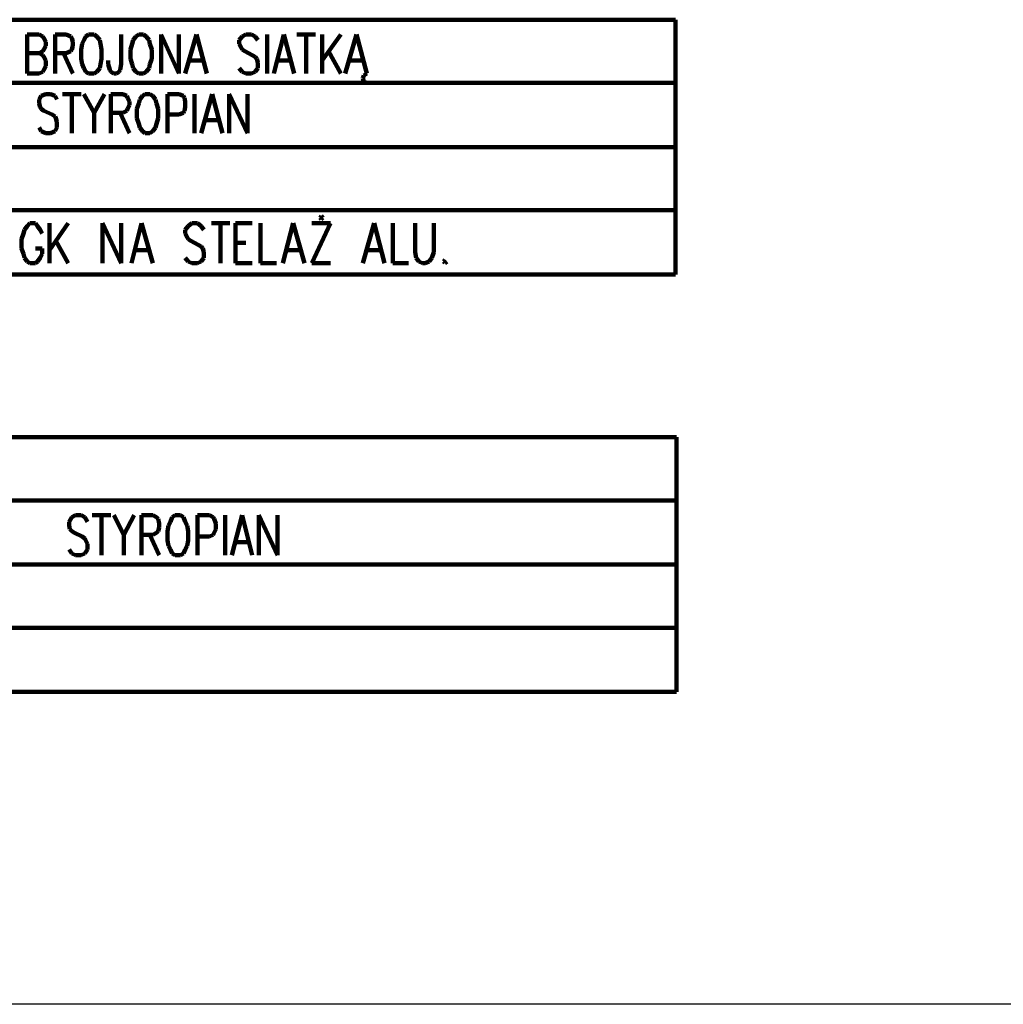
# Model space of a CAD drawing. Header units: inches. Extents: x -1901 to 7725, y 4299 to 7113.
# Tile 25 of 180: x 59 to 506, y 4299 to 4747. Entities that reach past the tile are written whole.
import ezdxf

# ---------------------------------------------------------------- set-up
doc = ezdxf.new("R2010")
doc.units = ezdxf.units.IN
doc.header["$MEASUREMENT"] = 0
doc.layers.add('at_Entity', color=7, linetype='Continuous')
doc.layers.add('at_Rect', color=7, linetype='Continuous')

msp = doc.modelspace()

# ---------------------------------------------------------------- linework, layer by layer
at = {"layer": 'at_Entity', "color": 7, "lineweight": 211}
for p, q in [((-422.22, 4746.65), (357.12, 4746.65)), ((357.12, 4746.65), (357.12, 4630.92)), ((62.7, 4722.16), (62.7, 4739.9)), ((62.7, 4739.9), (68.2, 4739.9)), ((68.2, 4739.9), (69.89, 4739.05)), ((69.89, 4739.05), (70.31, 4738.2)), ((70.31, 4738.2), (71.15, 4736.52)), ((75.38, 4722.16), (75.38, 4739.9)), ((75.38, 4739.9), (80.45, 4739.9)), ((80.45, 4739.9), (82.56, 4739.05)), ((82.56, 4739.05), (82.98, 4738.2)), ((82.98, 4738.2), (83.4, 4736.52)), ((88.47, 4737.36), (87.62, 4735.67)), ((89.31, 4739.05), (88.47, 4737.36)), ((90.58, 4739.9), (89.31, 4739.05)), ((93.12, 4739.9), (90.58, 4739.9)), ((94.39, 4739.05), (93.12, 4739.9)), ((95.65, 4737.36), (94.39, 4739.05)), ((96.07, 4735.67), (95.65, 4737.36)), ((105.37, 4739.9), (105.37, 4726.38)), ((110.86, 4737.36), (110.43, 4735.67)), ((112.12, 4739.05), (110.86, 4737.36)), ((113.39, 4739.9), (112.12, 4739.05)), ((115.51, 4739.9), (113.39, 4739.9)), ((116.77, 4739.05), (115.51, 4739.9)), ((118.04, 4737.36), (116.77, 4739.05)), ((118.46, 4735.67), (118.04, 4737.36)), ((123.53, 4722.16), (123.53, 4739.9)), ((123.53, 4739.9), (131.55, 4722.16)), ((131.55, 4722.16), (131.55, 4739.9)), ((134.51, 4722.16), (139.58, 4739.9)), ((139.58, 4739.9), (144.23, 4722.16)), ((160.28, 4739.05), (159.01, 4737.36)), ((159.01, 4737.36), (159.01, 4735.67)), ((161.97, 4739.9), (160.28, 4739.05)), ((164.5, 4739.9), (161.97, 4739.9)), ((166.19, 4739.05), (164.5, 4739.9)), ((167.46, 4737.36), (166.19, 4739.05)), ((171.68, 4739.9), (171.68, 4722.16)), ((174.64, 4722.16), (179.29, 4739.9)), ((179.29, 4739.9), (183.93, 4722.16)), ((185.2, 4739.9), (193.65, 4739.9)), ((189.42, 4739.9), (189.42, 4722.16)), ((196.61, 4739.9), (196.61, 4722.16)), ((205.06, 4739.9), (196.61, 4728.07)), ((207.17, 4722.16), (212.23, 4739.9)), ((212.23, 4739.9), (216.88, 4722.16)), ((70.31, 4733.14), (69.89, 4732.29)), ((71.15, 4734.83), (70.31, 4733.14)), ((71.15, 4736.52), (71.15, 4734.83)), ((82.98, 4733.14), (82.56, 4732.29)), ((83.4, 4734.83), (82.98, 4733.14)), ((83.4, 4736.52), (83.4, 4734.83)), ((87.62, 4735.67), (87.21, 4733.14)), ((87.21, 4733.14), (87.21, 4728.91)), ((96.5, 4733.14), (96.07, 4735.67)), ((96.5, 4728.91), (96.5, 4733.14)), ((110.43, 4735.67), (109.59, 4733.14)), ((109.59, 4733.14), (109.59, 4728.91)), ((119.31, 4733.14), (118.46, 4735.67)), ((119.31, 4728.91), (119.31, 4733.14)), ((159.01, 4735.67), (159.85, 4733.98)), ((159.85, 4733.98), (160.28, 4733.14)), ((160.28, 4733.14), (161.55, 4732.29)), ((68.2, 4731.45), (62.7, 4731.45)), ((69.89, 4732.29), (68.2, 4731.45)), ((68.2, 4731.45), (69.89, 4730.6)), ((69.89, 4730.6), (70.31, 4729.76)), ((70.31, 4729.76), (71.15, 4728.07)), ((80.45, 4731.45), (75.38, 4731.45)), ((79.18, 4731.45), (83.4, 4722.16)), ((82.56, 4732.29), (80.45, 4731.45)), ((87.21, 4728.91), (87.62, 4726.38)), ((96.07, 4726.38), (96.5, 4728.91)), ((109.59, 4728.91), (110.43, 4726.38)), ((118.46, 4726.38), (119.31, 4728.91)), ((161.55, 4732.29), (164.93, 4730.6)), ((164.93, 4730.6), (166.19, 4729.76)), ((166.19, 4729.76), (167.04, 4728.91)), ((167.04, 4728.91), (167.46, 4727.22)), ((199.56, 4732.29), (205.06, 4722.16)), ((70.31, 4723.84), (69.89, 4723)), ((71.15, 4725.53), (70.31, 4723.84)), ((71.15, 4728.07), (71.15, 4725.53)), ((87.62, 4726.38), (88.47, 4724.69)), ((88.47, 4724.69), (89.31, 4723)), ((94.39, 4723), (95.65, 4724.69)), ((95.65, 4724.69), (96.07, 4726.38)), ((99.45, 4726.38), (99.45, 4728.07)), ((100.3, 4723.84), (99.45, 4726.38)), ((100.72, 4723), (100.3, 4723.84)), ((104.94, 4723.84), (104.52, 4723)), ((105.37, 4726.38), (104.94, 4723.84)), ((110.43, 4726.38), (110.86, 4724.69)), ((110.86, 4724.69), (112.12, 4723)), ((116.77, 4723), (118.04, 4724.69)), ((118.04, 4724.69), (118.46, 4726.38)), ((136.63, 4728.07), (142.54, 4728.07)), ((160.28, 4723), (159.01, 4724.69)), ((167.46, 4724.69), (166.19, 4723)), ((167.46, 4727.22), (167.46, 4724.69)), ((176.33, 4728.07), (182.25, 4728.07)), ((209.28, 4728.07), (215.19, 4728.07)), ((68.2, 4722.16), (62.7, 4722.16)), ((69.89, 4723), (68.2, 4722.16)), ((89.31, 4723), (90.58, 4722.16)), ((90.58, 4722.16), (93.12, 4722.16)), ((93.12, 4722.16), (94.39, 4723)), ((101.99, 4722.16), (100.72, 4723)), ((103.26, 4722.16), (101.99, 4722.16)), ((104.52, 4723), (103.26, 4722.16)), ((112.12, 4723), (113.39, 4722.16)), ((113.39, 4722.16), (115.51, 4722.16)), ((115.51, 4722.16), (116.77, 4723)), ((161.97, 4722.16), (160.28, 4723)), ((164.5, 4722.16), (161.97, 4722.16)), ((166.19, 4723), (164.5, 4722.16)), ((215.61, 4721.31), (215.19, 4720.04)), ((215.61, 4721.31), (215.19, 4720.04)), ((215.19, 4720.04), (215.61, 4718.35)), ((215.19, 4720.04), (215.61, 4718.35)), ((216.88, 4722.16), (215.61, 4721.31)), ((216.88, 4722.16), (215.61, 4721.31)), ((-319.56, 4717.93), (357.12, 4717.93)), ((215.61, 4718.35), (216.88, 4717.93)), ((215.61, 4718.35), (216.88, 4717.93)), ((69.04, 4712.02), (68.2, 4710.33)), ((68.2, 4710.33), (68.2, 4708.64)), ((71.15, 4712.86), (69.04, 4712.02)), ((73.26, 4712.86), (71.15, 4712.86)), ((75.38, 4712.02), (73.26, 4712.86)), ((76.22, 4710.33), (75.38, 4712.02)), ((78.76, 4712.86), (87.21, 4712.86)), ((82.98, 4712.86), (82.98, 4695.12)), ((88.47, 4712.86), (93.12, 4704.41)), ((97.76, 4712.86), (93.12, 4704.41)), ((100.72, 4695.12), (100.72, 4712.86)), ((100.72, 4712.86), (106.21, 4712.86)), ((106.21, 4712.86), (107.9, 4712.02)), ((107.9, 4712.02), (108.32, 4711.18)), ((108.32, 4711.18), (109.17, 4709.48)), ((113.82, 4710.33), (113.39, 4708.64)), ((115.08, 4712.02), (113.82, 4710.33)), ((116.35, 4712.86), (115.08, 4712.02)), ((118.46, 4712.86), (116.35, 4712.86)), ((119.73, 4712.02), (118.46, 4712.86)), ((121, 4710.33), (119.73, 4712.02)), ((121.42, 4708.64), (121, 4710.33)), ((126.49, 4695.12), (126.49, 4712.86)), ((126.49, 4712.86), (131.55, 4712.86)), ((131.55, 4712.86), (133.67, 4712.02)), ((133.67, 4712.02), (134.09, 4711.18)), ((134.09, 4711.18), (134.51, 4709.48)), ((138.74, 4712.86), (138.74, 4695.12)), ((141.69, 4695.12), (146.76, 4712.86)), ((146.76, 4712.86), (151.41, 4695.12)), ((154.36, 4695.12), (154.36, 4712.86)), ((154.36, 4712.86), (162.81, 4695.12)), ((162.81, 4695.12), (162.81, 4712.86)), ((68.2, 4708.64), (68.62, 4706.95)), ((68.62, 4706.95), (69.04, 4706.1)), ((69.04, 4706.1), (70.31, 4705.26)), ((108.32, 4706.1), (107.9, 4705.26)), ((109.17, 4707.79), (108.32, 4706.1)), ((109.17, 4709.48), (109.17, 4707.79)), ((113.39, 4708.64), (112.55, 4706.1)), ((112.55, 4706.1), (112.55, 4701.88)), ((122.26, 4706.1), (121.42, 4708.64)), ((122.26, 4701.88), (122.26, 4706.1)), ((134.51, 4706.95), (134.09, 4705.26)), ((134.51, 4709.48), (134.51, 4706.95)), ((70.31, 4705.26), (74.11, 4703.57)), ((74.11, 4703.57), (75.38, 4702.72)), ((75.38, 4702.72), (75.8, 4701.88)), ((75.8, 4701.88), (76.22, 4700.19)), ((93.12, 4704.41), (93.12, 4695.12)), ((106.21, 4704.41), (100.72, 4704.41)), ((104.94, 4704.41), (109.17, 4695.12)), ((107.9, 4705.26), (106.21, 4704.41)), ((112.55, 4701.88), (113.39, 4699.35)), ((121.42, 4699.35), (122.26, 4701.88)), ((131.55, 4703.57), (126.49, 4703.57)), ((133.67, 4704.41), (131.55, 4703.57)), ((134.09, 4705.26), (133.67, 4704.41)), ((69.04, 4695.97), (68.2, 4697.66)), ((76.22, 4697.66), (75.38, 4695.97)), ((76.22, 4700.19), (76.22, 4697.66)), ((113.39, 4699.35), (113.82, 4697.66)), ((113.82, 4697.66), (115.08, 4695.97)), ((119.73, 4695.97), (121, 4697.66)), ((121, 4697.66), (121.42, 4699.35)), ((143.81, 4701.04), (149.72, 4701.04)), ((71.15, 4695.12), (69.04, 4695.97)), ((73.26, 4695.12), (71.15, 4695.12)), ((75.38, 4695.97), (73.26, 4695.12)), ((115.08, 4695.97), (116.35, 4695.12)), ((116.35, 4695.12), (118.46, 4695.12)), ((118.46, 4695.12), (119.73, 4695.97)), ((-319.56, 4688.78), (357.12, 4688.78)), ((-319.56, 4660.06), (357.12, 4660.06)), ((196.18, 4657.53), (195.76, 4656.68)), ((195.76, 4656.68), (196.18, 4655.84)), ((197.03, 4656.68), (196.18, 4657.53)), ((196.18, 4655.84), (197.03, 4656.68)), ((62.7, 4652.88), (61.44, 4651.19)), ((63.97, 4654.15), (62.7, 4652.88)), ((66.5, 4654.15), (63.97, 4654.15)), ((67.35, 4652.88), (66.5, 4654.15)), ((68.62, 4651.19), (67.35, 4652.88)), ((72.84, 4635.98), (72.84, 4654.15)), ((81.29, 4654.15), (72.84, 4641.9)), ((96.92, 4635.98), (96.92, 4654.15)), ((96.92, 4654.15), (105.37, 4635.98)), ((105.37, 4635.98), (105.37, 4654.15)), ((110.02, 4635.98), (114.66, 4654.15)), ((114.66, 4654.15), (119.73, 4635.98)), ((135.78, 4652.88), (134.51, 4651.19)), ((137.47, 4654.15), (135.78, 4652.88)), ((140, 4654.15), (137.47, 4654.15)), ((141.69, 4652.88), (140, 4654.15)), ((142.96, 4651.19), (141.69, 4652.88)), ((146.34, 4654.15), (154.79, 4654.15)), ((150.56, 4654.15), (150.56, 4635.98)), ((157.32, 4635.98), (157.32, 4654.15)), ((157.32, 4654.15), (164.93, 4654.15)), ((168.73, 4654.15), (168.73, 4635.98)), ((178.86, 4635.98), (183.51, 4654.15)), ((183.51, 4654.15), (188.58, 4635.98)), ((191.96, 4654.15), (200.41, 4654.15)), ((200.41, 4654.15), (191.96, 4635.98)), ((215.19, 4635.98), (220.26, 4654.15)), ((220.26, 4654.15), (224.91, 4635.98)), ((228.71, 4654.15), (228.71, 4635.98)), ((238.85, 4654.15), (238.85, 4641.05)), ((247.29, 4641.05), (247.29, 4654.15)), ((61.01, 4649.5), (60.17, 4646.97)), ((61.44, 4651.19), (61.01, 4649.5)), ((69.46, 4649.5), (68.62, 4651.19)), ((134.51, 4651.19), (134.51, 4649.5)), ((134.51, 4649.5), (135.36, 4647.81)), ((135.36, 4647.81), (135.78, 4646.97)), ((60.17, 4646.97), (60.17, 4642.74)), ((75.8, 4646.12), (81.29, 4635.98)), ((135.78, 4646.97), (137.05, 4646.12)), ((137.05, 4646.12), (140.43, 4644.43)), ((140.43, 4644.43), (141.69, 4643.59)), ((141.69, 4643.59), (142.54, 4642.74)), ((157.32, 4645.28), (161.97, 4645.28)), ((60.17, 4642.74), (61.01, 4640.21)), ((61.01, 4640.21), (61.44, 4638.52)), ((69.46, 4642.74), (66.5, 4642.74)), ((68.62, 4638.52), (69.46, 4640.21)), ((69.46, 4640.21), (69.46, 4642.74)), ((111.7, 4641.9), (117.62, 4641.9)), ((142.54, 4642.74), (142.96, 4641.05)), ((142.96, 4641.05), (142.96, 4638.52)), ((180.56, 4641.9), (186.47, 4641.9)), ((217.3, 4641.9), (223.21, 4641.9)), ((238.85, 4641.05), (239.27, 4638.52)), ((246.45, 4638.52), (247.29, 4641.05)), ((61.44, 4638.52), (62.7, 4636.83)), ((62.7, 4636.83), (63.97, 4635.98)), ((63.97, 4635.98), (66.5, 4635.98)), ((66.5, 4635.98), (67.35, 4636.83)), ((67.35, 4636.83), (68.62, 4638.52)), ((135.78, 4636.83), (134.51, 4638.52)), ((137.47, 4635.98), (135.78, 4636.83)), ((140, 4635.98), (137.47, 4635.98)), ((141.69, 4636.83), (140, 4635.98)), ((142.96, 4638.52), (141.69, 4636.83)), ((157.32, 4635.98), (164.93, 4635.98)), ((168.73, 4635.98), (175.91, 4635.98)), ((191.96, 4635.98), (200.41, 4635.98)), ((228.71, 4635.98), (235.89, 4635.98)), ((239.27, 4638.52), (240.53, 4636.83)), ((240.53, 4636.83), (242.22, 4635.98)), ((242.22, 4635.98), (243.49, 4635.98)), ((243.49, 4635.98), (245.18, 4636.83)), ((245.18, 4636.83), (246.45, 4638.52)), ((252.36, 4637.68), (251.94, 4636.83)), ((251.94, 4636.83), (252.36, 4635.98)), ((252.36, 4635.98), (253.21, 4636.83)), ((-422.22, 4630.92), (357.12, 4630.92)), ((-319.15, 4557), (357.54, 4557)), ((-319.15, 4557), (357.54, 4557)), ((357.54, 4557), (357.54, 4441.26)), ((-319.15, 4528.27), (357.54, 4528.27)), ((82.98, 4520.67), (81.71, 4518.56)), ((81.71, 4518.56), (81.71, 4516.87)), ((84.67, 4521.51), (82.98, 4520.67)), ((87.21, 4521.51), (84.67, 4521.51)), ((88.9, 4520.67), (87.21, 4521.51)), ((90.16, 4518.56), (88.9, 4520.67)), ((92.27, 4521.51), (100.72, 4521.51)), ((96.5, 4521.51), (96.5, 4503.35)), ((101.99, 4521.51), (106.63, 4512.64)), ((111.28, 4521.51), (106.63, 4512.64)), ((114.66, 4503.35), (114.66, 4521.51)), ((114.66, 4521.51), (119.73, 4521.51)), ((119.73, 4521.51), (121.42, 4520.67)), ((121.42, 4520.67), (122.26, 4519.83)), ((122.26, 4519.83), (122.69, 4517.71)), ((127.75, 4518.56), (126.91, 4516.87)), ((128.6, 4520.67), (127.75, 4518.56)), ((129.87, 4521.51), (128.6, 4520.67)), ((132.4, 4521.51), (129.87, 4521.51)), ((133.67, 4520.67), (132.4, 4521.51)), ((134.51, 4518.56), (133.67, 4520.67)), ((135.36, 4516.87), (134.51, 4518.56)), ((140, 4503.35), (140, 4521.51)), ((140, 4521.51), (145.49, 4521.51)), ((145.49, 4521.51), (147.19, 4520.67)), ((147.19, 4520.67), (147.61, 4519.83)), ((147.61, 4519.83), (148.45, 4517.71)), ((152.68, 4521.51), (152.68, 4503.35)), ((155.63, 4503.35), (160.28, 4521.51)), ((160.28, 4521.51), (164.93, 4503.35)), ((167.88, 4503.35), (167.88, 4521.51)), ((167.88, 4521.51), (176.33, 4503.35)), ((176.33, 4503.35), (176.33, 4521.51)), ((81.71, 4516.87), (82.13, 4515.18)), ((82.13, 4515.18), (82.98, 4514.33)), ((82.98, 4514.33), (84.25, 4513.49)), ((84.25, 4513.49), (87.62, 4511.8)), ((121.42, 4513.49), (119.73, 4512.64)), ((122.26, 4514.33), (121.42, 4513.49)), ((122.69, 4516.02), (122.26, 4514.33)), ((122.69, 4517.71), (122.69, 4516.02)), ((126.91, 4516.87), (126.49, 4514.33)), ((126.49, 4514.33), (126.49, 4510.11)), ((135.78, 4514.33), (135.36, 4516.87)), ((135.78, 4510.11), (135.78, 4514.33)), ((147.61, 4513.49), (147.19, 4512.64)), ((148.45, 4515.18), (147.61, 4513.49)), ((148.45, 4517.71), (148.45, 4515.18)), ((87.62, 4511.8), (88.9, 4510.95)), ((88.9, 4510.95), (89.31, 4510.11)), ((89.31, 4510.11), (90.16, 4508.42)), ((106.63, 4512.64), (106.63, 4503.35)), ((119.73, 4512.64), (114.66, 4512.64)), ((118.46, 4512.64), (122.69, 4503.35)), ((126.49, 4510.11), (126.91, 4507.57)), ((135.36, 4507.57), (135.78, 4510.11)), ((145.49, 4511.8), (140, 4511.8)), ((147.19, 4512.64), (145.49, 4511.8)), ((157.32, 4509.27), (163.24, 4509.27)), ((82.98, 4504.2), (81.71, 4505.89)), ((90.16, 4505.89), (88.9, 4504.2)), ((90.16, 4508.42), (90.16, 4505.89)), ((126.91, 4507.57), (127.75, 4505.89)), ((127.75, 4505.89), (128.6, 4504.2)), ((133.67, 4504.2), (134.51, 4505.89)), ((134.51, 4505.89), (135.36, 4507.57)), ((84.67, 4503.35), (82.98, 4504.2)), ((87.21, 4503.35), (84.67, 4503.35)), ((88.9, 4504.2), (87.21, 4503.35)), ((128.6, 4504.2), (129.87, 4503.35)), ((129.87, 4503.35), (132.4, 4503.35)), ((132.4, 4503.35), (133.67, 4504.2)), ((-319.15, 4499.13), (357.54, 4499.13)), ((-319.15, 4470.4), (357.54, 4470.4)), ((-421.77, 4441.26), (357.54, 4441.26))]:
    msp.add_line(p, q, dxfattribs=at)
at = {"layer": 'at_Rect', "color": 7}
msp.add_line((4313.74, 4299.33), (-1900.6, 4299.33), dxfattribs=at)

doc.saveas('drawing.dxf')
